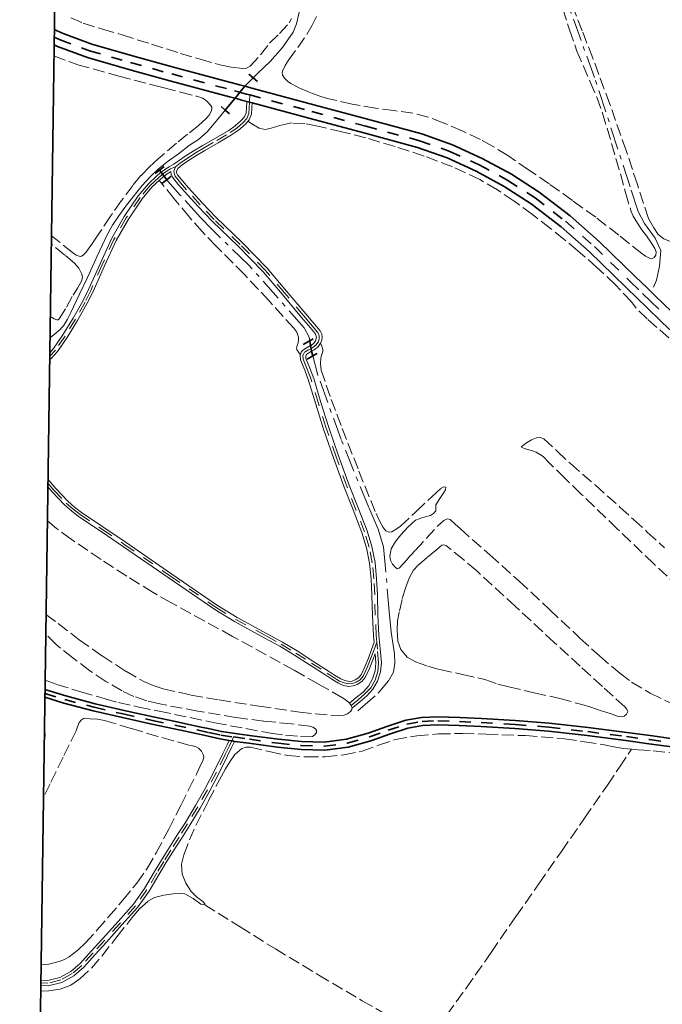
# Model space of a CAD drawing. Header units: metres. Extents: x 397317 to 400830, y 4588008 to 4590370.
# Tile 5 of 89: x 397317 to 397601, y 4588702 to 4589137. Entities that reach past the tile are written whole.
import ezdxf

# ---------------------------------------------------------------- set-up
doc = ezdxf.new("R2010")
doc.units = ezdxf.units.M
doc.header["$MEASUREMENT"] = 0
for name, pattern in [('bt5mv20_canale', [17.375, 10, -2.75, 1.875, -2.75]), ('bt5mv20_nopinta', [10, 5, -5]), ('bt5mv20_tlin1', [7, 5.25, -1.75])]:
    doc.linetypes.add(name, pattern=pattern)
for name, color, linetype, lineweight in [('CAN01_LN', 7, 'Continuous', 15), ('CAN02_LN', 7, 'Continuous', 15), ('FLU01_LN', 7, 'Continuous', 15), ('FLU03_LN', 7, 'Continuous', 15), ('PAR01_LN', 7, 'Continuous', 15), ('PON02_LN', 7, 'Continuous', 15), ('VIA01_LN', 7, 'Continuous', 15), ('VIA04_LN', 7, 'Continuous', 15), ('VIA16_LN', 7, 'Continuous', 15), ('VIA19_LN', 7, 'Continuous', 15), ('VIR01_LN', 7, 'Continuous', 15)]:
    doc.layers.add(name, color=color, linetype=linetype, lineweight=lineweight)

msp = doc.modelspace()

# ---------------------------------------------------------------- linework, layer by layer
at = {"layer": 'CAN01_LN', "color": 202, "linetype": 'bt5mv20_canale', "lineweight": 15}
for points in [[(397597.41, 4589019.13, 157), (397598.82, 4589022.31, 155.7), (397600.14, 4589028.47, 154.82), (397600.74, 4589035.33, 153.93), (397598.17, 4589040.8, 153.48), (397593.41, 4589047.3, 153.11), (397590.73, 4589052.56, 153.07), (397587.17, 4589063.56, 152.76), (397571.38, 4589111.79, 151.7), (397559.66, 4589144.1, 150.5), (397554.19, 4589160.57, 148.76), (397550.65, 4589173.67, 147.71), (397548.05, 4589184.03, 146.19), (397545.13, 4589192.49, 145.23), (397537.29, 4589207.08, 143.97)], [(397379.24, 4589070.91, 160.81), (397378.81, 4589071.5, 160.79)], [(397445.57, 4588995.49, 163.02), (397445.27, 4588997.09, 162.97), (397443.09, 4589001.25, 162.97), (397418.66, 4589028.94, 161.78), (397402.29, 4589044.74, 161.41), (397397.24, 4589050.03, 161.28), (397388.23, 4589059.99, 161.1), (397382.82, 4589066, 160.98), (397382.36, 4589066.63, 160.96)], [(397466.84, 4588832.13, 176.25), (397475.83, 4588839.87, 174.65), (397480.39, 4588845.27, 173.67), (397482.51, 4588849.2, 173.29), (397483.16, 4588853.12, 172.26), (397482.99, 4588857.23, 171.76), (397481.49, 4588866.86, 171.28), (397480.73, 4588876, 170.67), (397479.02, 4588894.95, 168.47), (397478.13, 4588904.56, 167.35), (397475.77, 4588912.36, 166.28), (397471.65, 4588921.89, 165.8), (397459.44, 4588951.89, 164.84), (397449.1, 4588980.38, 163.91), (397446.93, 4588988.87, 163.3)]]:
    msp.add_polyline3d(points, dxfattribs=at)
at = {"layer": 'CAN02_LN', "color": 202, "linetype": 'bt5mv20_nopinta', "lineweight": 35}
for points in [[(397382.36, 4589066.63, 160.96), (397381.22, 4589068.2, 160.9), (397380.57, 4589069.08, 160.87), (397379.93, 4589069.96, 160.84), (397379.24, 4589070.91, 160.81)], [(397446.93, 4588988.87, 163.3), (397446.41, 4588990.89, 163.15), (397446.41, 4588990.91, 163.15), (397446.19, 4588992.13, 163.11), (397445.96, 4588993.37, 163.08), (397445.57, 4588995.49, 163.02)]]:
    msp.add_polyline3d(points, dxfattribs=at)
at = {"layer": 'FLU01_LN', "color": 150, "linetype": 'Continuous', "lineweight": 15}
for points in [[(397420.58, 4589111.67, 157.13), (397422.66, 4589113.74, 156.84), (397428.15, 4589118.85, 156.09), (397433.53, 4589125.04, 155.26), (397438.18, 4589131.8, 154.44), (397439.73, 4589135.42, 154.09), (397441.03, 4589141.26, 153.65)], [(397330.77, 4588996.8, 167.1), (397331.73, 4588997.55, 166.99), (397335.32, 4589000.54, 166.58), (397335.91, 4589001.19, 166.52), (397336.82, 4589002.17, 166.44), (397338.57, 4589005.02, 166.23), (397340.04, 4589008.05, 166.04), (397343.7, 4589015.74, 165.57), (397347.33, 4589023.45, 165.06), (397351.06, 4589031.59, 164.44), (397351.65, 4589032.88, 164.34), (397356.02, 4589042.29, 163.59), (397358.41, 4589046.6, 163.23), (397361.2, 4589050.67, 162.91), (397363.13, 4589053.3, 162.74), (397365.06, 4589055.93, 162.57), (397365.18, 4589056.09, 162.56), (397371.55, 4589064.09, 162), (397375.01, 4589067.98, 161.19), (397378.81, 4589071.5, 160.79), (397383.05, 4589074.88, 160.35), (397387.58, 4589078.12, 159.91), (397392.45, 4589081.91, 159.48), (397396.44, 4589084.4, 158.9), (397400.26, 4589087.84, 158.37), (397404.94, 4589093.38, 158.27), (397408.27, 4589097.37, 158.26)]]:
    msp.add_polyline3d(points, dxfattribs=at)
at = {"layer": 'FLU03_LN', "color": 150, "linetype": 'bt5mv20_nopinta', "lineweight": 35}
msp.add_polyline3d([(397408.27, 4589097.37, 158.26), (397409.59, 4589098.94, 158.25), (397412.58, 4589102.6, 158.06), (397413.48, 4589103.7, 158), (397414.74, 4589105.24, 157.86), (397416.91, 4589107.89, 157.62), (397417.37, 4589108.46, 157.57), (397420.58, 4589111.67, 157.13)], dxfattribs=at)
at = {"layer": 'PAR01_LN', "color": 3, "linetype": 'bt5mv20_tlin1', "lineweight": 15}
for points in [[(397605.56, 4589039.2, 153.83), (397603.8, 4589039.84, 153.66), (397602.03, 4589040.48, 153.49), (397599.48, 4589042.52, 153.44), (397597.62, 4589045.45, 153.49), (397595.25, 4589049.55, 153.34), (397590.32, 4589064.54, 153.16), (397585.39, 4589079.53, 152.99), (397578.16, 4589100.02, 152.62), (397570.6, 4589120.39, 152.02), (397565.95, 4589132.35, 151.51), (397561.24, 4589144.39, 150.97)], [(397557.32, 4589142.13, 152.76), (397560.39, 4589132.8, 153.05), (397563.52, 4589123.49, 153.34), (397569.47, 4589109.88, 153.88), (397572.42, 4589103.06, 154.16), (397574.93, 4589096.09, 154.43), (397578.93, 4589082.71, 154.85), (397582.81, 4589069.29, 155.14), (397585.15, 4589060.96, 155.23), (397587.56, 4589052.65, 155.32), (397588.46, 4589050.49, 155.35), (397590.33, 4589047.48, 155.41), (397592.36, 4589044.56, 155.47), (397594.3, 4589041.84, 155.47), (397596.27, 4589039.14, 155.47), (397598.06, 4589036.26, 155.56), (397598.56, 4589034.74, 155.61), (397598.43, 4589033.26, 155.65), (397597.74, 4589032.26, 155.67), (397596.75, 4589031.78, 155.68), (397595.61, 4589031.99, 155.68), (397593.87, 4589032.85, 155.67), (397592.24, 4589034, 155.66), (397582.11, 4589042.13, 155.61), (397571.91, 4589050.06, 155.64), (397561.63, 4589057.45, 155.76), (397551.35, 4589064.84, 155.89), (397542.25, 4589071.07, 155.86), (397533.14, 4589077.29, 155.83), (397526.34, 4589081.52, 155.86), (397521.05, 4589084.35, 155.93), (397512.88, 4589088.23, 156.09), (397504.53, 4589091.83, 156.28), (397497.94, 4589094.31, 156.43), (397491.15, 4589096.04, 156.62), (397482.92, 4589097.15, 156.88), (397474.68, 4589098.19, 157.14), (397464.31, 4589100.08, 157.47), (397454, 4589102.33, 157.8), (397450.48, 4589103.33, 157.87), (397445.34, 4589105.25, 157.86), (397440.26, 4589107.45, 157.82), (397437.16, 4589109.08, 157.79), (397435.74, 4589110.14, 157.77), (397434.38, 4589111.49, 157.73), (397433.52, 4589113.02, 157.64), (397433.41, 4589113.83, 157.57), (397433.56, 4589114.59, 157.53), (397434.73, 4589117.03, 157.51), (397436.18, 4589119.4, 157.47), (397440.29, 4589125.08, 157), (397444.29, 4589130.78, 156.54), (397446.54, 4589134.68, 156.33), (397448.5, 4589138.73, 156.15)], [(397340.06, 4589138.18, 160.44), (397345.45, 4589135.79, 159.77), (397354.03, 4589133.09, 159.7), (397362.71, 4589130.6, 159.85), (397375.58, 4589126.52, 159.76), (397388.46, 4589122.46, 159.63), (397397.09, 4589119.86, 159.43), (397405.77, 4589117.36, 159.14), (397410.83, 4589116.31, 158.87), (397415.94, 4589115.82, 158.57), (397417.65, 4589115.97, 158.57), (397419.24, 4589116.78, 158.57), (397423.84, 4589121.82, 157.99), (397427.83, 4589126.9, 157.36), (397432.21, 4589131.2, 157.06), (397436.43, 4589135.86, 156.72), (397437.47, 4589137.86, 156.48)], [(397332.54, 4589121.29, 164.2), (397343.12, 4589117.44, 163.81), (397361.27, 4589112.45, 162.77), (397379.47, 4589107.63, 161.66), (397381.2, 4589107.19, 161.56), (397388.47, 4589105.33, 161.24), (397395.75, 4589103.48, 160.93), (397398.16, 4589102.66, 160.86), (397399.3, 4589102, 160.84), (397400.43, 4589101.07, 160.82), (397401.87, 4589099.46, 160.8), (397402.3, 4589098.65, 160.79), (397402.38, 4589097.84, 160.78), (397402.05, 4589096.79, 160.77), (397401.07, 4589095.21, 160.76), (397399.75, 4589093.7, 160.78), (397396.49, 4589090.63, 160.9), (397391.55, 4589086.73, 161.16), (397386.69, 4589082.82, 161.48), (397378.65, 4589075.86, 162.03), (397374.72, 4589072.27, 162.32), (397370.99, 4589068.45, 162.61), (397367.37, 4589064.16, 162.93), (397362.39, 4589057.41, 163.44), (397357.55, 4589050.57, 164.02), (397352.28, 4589042.6, 164.87), (397349.63, 4589038.57, 165.34), (397346.68, 4589034.57, 165.78), (397345.46, 4589033.31, 165.91), (397344.76, 4589032.88, 165.97), (397344.06, 4589032.74, 166.02), (397342.34, 4589033.34, 166.09), (397340.69, 4589034.48, 166.16), (397331.41, 4589041.93, 166.72)], [(397430.46, 4589089.96, 159.37), (397428.55, 4589089.39, 159.42), (397425.84, 4589088.89, 159.42), (397423.28, 4589089.41, 159.48), (397420.78, 4589090.94, 159.67), (397418.28, 4589092.47, 159.86)], [(397604.22, 4588996.83, 157.74), (397594.72, 4589005.18, 157.94), (397589.82, 4589009.86, 158), (397587.7, 4589012.73, 158.04), (397580.65, 4589020.26, 158.02), (397572.48, 4589027.89, 157.73), (397564.06, 4589035.25, 157.38), (397558.03, 4589040.23, 157.22), (397551.93, 4589045.12, 157.17), (397543.96, 4589051.25, 157.3), (397535.87, 4589057.22, 157.45), (397528.47, 4589062.22, 157.51), (397520.7, 4589066.68, 157.59), (397508.58, 4589072.37, 157.87), (397496.08, 4589077.11, 158.17), (397483.26, 4589081.32, 158.33), (397470.32, 4589085.14, 158.51), (397459.79, 4589087.82, 158.79), (397449.17, 4589090.23, 159.08), (397443.35, 4589091.42, 159.2), (397437.52, 4589091.7, 159.3), (397434.94, 4589091.22, 159.31), (397432.37, 4589090.53, 159.33), (397430.46, 4589089.96, 159.37)], [(397441.43, 4588989.32, 164.35), (397440.63, 4588990.47, 164.38), (397439.83, 4588991.63, 164.41), (397439.66, 4588992.3, 164.45), (397440.01, 4588993.42, 164.56), (397440.39, 4588994.57, 164.63), (397440.56, 4588995.87, 164.63), (397440.59, 4588997.17, 164.63), (397439.89, 4588999.27, 164.62), (397438.56, 4589001.1, 164.61), (397427.64, 4589013.09, 164.55), (397416.59, 4589024.88, 164.49), (397404.26, 4589037.32, 164.03), (397398.18, 4589043.61, 163.62), (397392.39, 4589050.16, 163.16), (397385.73, 4589058.22, 162.61), (397379.06, 4589066.28, 162.06)], [(397330.9, 4589006.21, 169.06), (397332.7, 4589005.15, 168.97), (397333.89, 4589004.78, 168.93), (397334.48, 4589004.84, 168.9), (397334.92, 4589005.16, 168.88), (397338.06, 4589010.43, 168.38), (397340.97, 4589015.73, 167.82), (397342.89, 4589018.81, 167.63), (397344.79, 4589021.9, 167.54), (397345.19, 4589023.41, 167.54), (397344.93, 4589024.98, 167.54), (397343.59, 4589027.62, 167.54), (397341.64, 4589029.86, 167.54), (397337.37, 4589033.4, 167.71), (397331.36, 4589038.12, 168.35)], [(397450.39, 4588994.58, 164.02), (397450.89, 4588993.13, 164.02), (397451.38, 4588991.68, 164.02), (397451.41, 4588990.79, 164.02), (397450.87, 4588989.43, 164.02), (397450.43, 4588988.06, 164.02), (397450.26, 4588985.3, 164.11), (397450.61, 4588982.56, 164.24), (397455.06, 4588969.62, 164.61), (397459.88, 4588956.85, 165), (397467.28, 4588937.99, 165.93), (397474.85, 4588919.21, 166.88), (397475.91, 4588916.91, 166.96), (397477.06, 4588914.65, 167), (397478, 4588913.02, 167.01), (397479.25, 4588911.53, 167.01), (397480.48, 4588911, 167.01), (397481.77, 4588911.21, 167.01), (397483.77, 4588912.27, 167.01), (397485.61, 4588913.63, 166.95), (397492.65, 4588920.19, 166.36), (397499.69, 4588926.75, 165.78), (397503.67, 4588930.44, 165.43), (397504.83, 4588930.97, 165.39), (397505.72, 4588930.9, 165.31), (397505.56, 4588929.74, 165.27), (397504.77, 4588928.54, 165.31), (397503.01, 4588925.8, 165.67), (397501.33, 4588923.04, 166.17), (397501.34, 4588921.71, 166.48), (397501.27, 4588920.38, 166.71), (397500.21, 4588919.23, 166.76), (397498.89, 4588918.39, 166.78), (397495.48, 4588917.43, 166.8), (397492.24, 4588916.26, 166.83), (397488.87, 4588913.27, 167.08), (397485.83, 4588909.87, 167.48), (397483.5, 4588906.84, 167.98), (397481.56, 4588903.67, 168.43), (397480.9, 4588900.35, 168.51), (397481.29, 4588898.58, 168.52), (397482.2, 4588896.89, 168.55), (397483.61, 4588895.29, 168.67), (397484.36, 4588894.87, 168.72), (397485.01, 4588895.08, 168.74), (397488.65, 4588899.02, 168.52), (397492.28, 4588902.98, 168.19), (397497.12, 4588908.28, 167.73), (397501.97, 4588913.58, 167.19), (397504.75, 4588916.18, 166.62), (397506.28, 4588916.9, 166.27), (397507.64, 4588916.57, 166.01), (397509.87, 4588914.53, 165.72), (397512.11, 4588912.43, 165.6), (397525.15, 4588900.94, 165.6), (397538.13, 4588889.38, 165.77), (397551.57, 4588876.83, 166.21), (397564.94, 4588864.19, 166.51), (397573.64, 4588856.31, 166.49), (397582.59, 4588848.67, 166.45), (397587.75, 4588844.8, 166.44), (397596.04, 4588839.84, 166.44), (397604.78, 4588835.66, 166.46)], [(397548.63, 4588944.35, 162.44), (397545.63, 4588946.37, 162.19), (397544.01, 4588946.89, 162.18), (397542.38, 4588947.36, 162.18), (397540.83, 4588947.84, 162.18), (397539.32, 4588948.35, 162.17), (397539.14, 4588948.74, 162.14), (397540.11, 4588949.63, 162.03), (397541.39, 4588950.48, 161.89), (397543.56, 4588951.78, 161.56), (397545.8, 4588952.63, 161.23), (397547.44, 4588952.76, 161.04), (397548.95, 4588952.17, 160.93), (397554.92, 4588946.71, 160.82), (397560.81, 4588941.26, 160.72), (397571.77, 4588931.72, 160.5), (397582.63, 4588922.08, 160.28), (397588.68, 4588916.55, 160.03), (397594.72, 4588911.02, 159.78), (397602.29, 4588904.09, 159.72)], [(397613.68, 4588882.03, 165.28), (397597.54, 4588897.06, 164.52), (397581.44, 4588912.48, 164.12), (397565.38, 4588927.93, 163.71), (397558.3, 4588934.82, 163.32), (397551.23, 4588941.72, 162.79), (397548.63, 4588944.35, 162.44)], [(397329.03, 4588874.66, 183.78), (397334.39, 4588870.6, 183.6), (397343.71, 4588863.44, 183.28), (397353.87, 4588856.36, 182.91), (397364.28, 4588849.58, 182.53), (397372.27, 4588845.08, 182.28), (397376.45, 4588843.26, 182.15), (397380.8, 4588841.85, 182), (397393.09, 4588839.06, 181.47), (397405.48, 4588836.9, 180.88), (397423.28, 4588834.14, 180.12), (397441.12, 4588831.54, 179.35), (397448.03, 4588830.76, 178.96), (397454.95, 4588830.15, 178.5), (397458.56, 4588829.88, 178.25), (397460.37, 4588830.08, 178.12), (397462.18, 4588830.74, 177.98), (397463.68, 4588831.91, 177.77), (397464.15, 4588832.63, 177.65), (397464.32, 4588833.35, 177.56), (397463.93, 4588834.43, 177.51), (397463.09, 4588835.45, 177.56), (397461.61, 4588836.76, 177.77), (397460.03, 4588837.83, 177.96), (397449.33, 4588843.95, 178.64), (397438.62, 4588850.08, 179.31), (397411.43, 4588864.98, 179.82), (397384.23, 4588879.88, 180.32), (397376.37, 4588884.39, 180.46), (397364.81, 4588891.56, 180.66), (397353.36, 4588898.94, 180.88), (397340.11, 4588907.84, 181.2), (397333.74, 4588912.64, 181.37), (397329.62, 4588916.13, 181.48)], [(397484.46, 4588862.81, 171.38), (397485.81, 4588859.17, 171.44), (397488.62, 4588855.81, 171.63), (397492.33, 4588853.7, 171.81), (397497.67, 4588851.77, 171.84), (397503.1, 4588850.29, 171.88), (397513.04, 4588848.14, 172.04), (397522.97, 4588845.98, 172.19), (397528.73, 4588843.88, 172.68), (397533.55, 4588842.65, 172.68), (397544.79, 4588840.06, 172.78), (397556.04, 4588837.55, 173.01), (397565.73, 4588834.87, 173.31), (397569.78, 4588833.66, 173.45), (397575.03, 4588831.93, 173.45), (397580.28, 4588830.2, 173.45), (397581.97, 4588829.64, 173.45), (397583.69, 4588829.49, 173.45), (397584.51, 4588829.79, 173.45), (397585.59, 4588830.68, 173.45), (397586.09, 4588831.74, 173.45), (397585.66, 4588832.85, 173.45), (397584.74, 4588833.88, 173.45), (397574.89, 4588842.82, 173.45), (397565.07, 4588851.75, 173.45), (397553.63, 4588862.3, 173.19), (397536.49, 4588878.13, 172.3), (397519.33, 4588893.96, 171.77), (397513.48, 4588898.97, 171.77), (397507.39, 4588903.78, 171.77), (397505.68, 4588905.09, 171.77), (397504.78, 4588905.46, 171.77), (397503.99, 4588905.29, 171.77), (397502.85, 4588904.31, 171.77), (397501.72, 4588903.28, 171.77), (397497.49, 4588899.83, 171.77), (397493.29, 4588896.26, 171.77), (397491.48, 4588894.2, 171.7), (397489.47, 4588890.61, 171.45), (397487.99, 4588886.71, 171.29), (397486.34, 4588881.26, 171.28), (397485.11, 4588875.71, 171.29), (397484.38, 4588871.78, 171.3), (397484.14, 4588867.84, 171.33), (397484.3, 4588865.33, 171.36), (397484.46, 4588862.81, 171.38)], [(397328.62, 4588845.7, 189.73), (397333.77, 4588843.73, 189.39), (397344.47, 4588840.53, 188.57), (397355.17, 4588837.34, 187.75), (397361.07, 4588835.75, 187.35), (397370.03, 4588833.77, 186.89), (397379.03, 4588831.91, 186.47), (397403.6, 4588826.84, 185.26), (397428.3, 4588822.17, 184.22), (397434.9, 4588821.32, 184.07), (397441.53, 4588820.75, 183.93), (397444.15, 4588820.57, 183.85), (397446.77, 4588820.82, 183.76), (397447.85, 4588821.51, 183.72), (397448.56, 4588822.59, 183.69), (397448.61, 4588823.41, 183.69), (397448.13, 4588824.18, 183.69), (397446.94, 4588824.93, 183.69), (397445.67, 4588825.3, 183.69), (397437.48, 4588826.32, 183.84), (397425.18, 4588827.55, 184.43), (397412.94, 4588829.11, 185.08), (397396.12, 4588831.95, 185.83), (397379.34, 4588835.12, 186.58), (397373.53, 4588836.51, 186.75), (397367.85, 4588838.47, 186.92), (397362.72, 4588840.87, 187.17), (397355.45, 4588845.09, 187.63), (397348.46, 4588849.82, 188.15), (397340.89, 4588855.45, 188.85), (397333.56, 4588861.33, 189.53), (397328.91, 4588865.95, 189.87)], [(397326.84, 4588720.11, 192.25), (397330.24, 4588720.28, 192.15), (397334.91, 4588721.36, 192.03), (397337.16, 4588722.26, 191.97), (397339.33, 4588723.48, 191.92), (397343.16, 4588726.36, 191.89), (397346.51, 4588729.61, 191.85), (397351.66, 4588735.33, 191.68), (397356.72, 4588741.11, 191.5), (397363.04, 4588748.5, 191.29), (397369.19, 4588756.04, 191.1), (397373.74, 4588762.52, 191.08), (397377.72, 4588769.37, 191.08), (397383.24, 4588779.8, 190.95), (397388.62, 4588790.3, 190.83), (397392.07, 4588797.21, 190.77), (397395.51, 4588804.13, 190.71), (397397.05, 4588807.29, 190.65), (397398.51, 4588810.47, 190.59), (397398.74, 4588811.78, 190.58), (397398.53, 4588812.79, 190.58), (397397.71, 4588814.28, 190.58), (397396.43, 4588815.58, 190.56), (397395.39, 4588816.22, 190.54), (397393.81, 4588816.67, 190.5), (397392.21, 4588817, 190.46), (397385.35, 4588818.88, 190.34), (397378.5, 4588820.76, 190.22), (397366.69, 4588824.29, 190.22), (397354.88, 4588827.81, 190.22), (397351.75, 4588828.36, 190.22), (397348.57, 4588828.58, 190.22), (397346.6, 4588828.8, 190.24), (397345.62, 4588828.66, 190.27), (397344.66, 4588828.08, 190.33), (397343.7, 4588826.9, 190.44), (397343.02, 4588825.09, 190.61), (397342.41, 4588823.29, 190.78), (397336.6, 4588811.59, 191.98), (397330.81, 4588799.87, 192.83), (397327.89, 4588793.91, 193.01)], [(397328.24, 4588818.57, 198.74), (397328.46, 4588819.61, 198.75), (397328.67, 4588821.69, 198.75), (397328.32, 4588823.77, 198.75), (397328.31, 4588823.79, 198.75)], [(397399.15, 4588746.4, 186.88), (397399.27, 4588746.84, 186.87), (397398.34, 4588747.88, 186.84), (397395.55, 4588749.92, 186.83), (397393.15, 4588752.27, 186.87), (397390.82, 4588756.04, 187.01), (397389.17, 4588760.02, 187.15), (397388.95, 4588764.31, 187.3), (397389.91, 4588768.55, 187.42), (397392.41, 4588775.08, 187.34), (397395.26, 4588781.46, 187.1), (397400.83, 4588792.43, 186.79), (397406.57, 4588803.3, 186.48), (397408.4, 4588806.49, 186.44), (397410.33, 4588809.63, 186.35), (397412.5, 4588812.76, 186.1), (397415.51, 4588815.4, 185.83), (397417.43, 4588816.04, 185.69), (397419.35, 4588815.98, 185.56), (397427.62, 4588814.09, 185.23), (397435.93, 4588812.35, 184.92), (397444.16, 4588811.74, 184.41), (397452.43, 4588811.77, 183.89), (397460.58, 4588812.65, 183.38), (397468.67, 4588814.27, 182.87), (397475.94, 4588816.87, 182.54), (397483.24, 4588819.38, 182.33), (397492.84, 4588821.11, 182.08), (397502.5, 4588821.92, 181.8), (397513, 4588822.06, 181.04), (397523.51, 4588821.85, 180.19), (397540.85, 4588821.13, 179.48), (397558.18, 4588819.71, 178.67), (397566.93, 4588818.47, 178.08), (397575.62, 4588817.03, 177.48), (397579.93, 4588816.21, 177.19), (397584.25, 4588815.41, 176.91), (397587.72, 4588815.11, 176.8)], [(397497.7, 4588686.05, 176.54), (397506.21, 4588697.86, 176.49), (397514.71, 4588709.66, 176.43), (397525.76, 4588725.42, 176.56), (397536.69, 4588741.27, 176.8), (397546.74, 4588755.64, 176.93), (397556.79, 4588770.02, 177.05), (397566.99, 4588784.63, 177.12), (397577.07, 4588799.32, 177.03), (397582.4, 4588807.22, 176.92), (397587.72, 4588815.11, 176.8)], [(397587.72, 4588815.11, 176.8), (397590.73, 4588814.85, 176.71), (397597.23, 4588814.46, 176.52), (397605.48, 4588813.52, 175.91), (397613.57, 4588811.77, 175.19), (397622.39, 4588808.42, 174.19), (397641.74, 4588800.07, 173.15), (397644.45, 4588798.58, 172.84), (397645.54, 4588797.6, 172.75), (397646.3, 4588795.66, 172.36), (397646.69, 4588794, 172.07), (397647.93, 4588793.22, 171.91), (397648.86, 4588793.19, 171.91), (397649.96, 4588793.8, 171.91), (397651.95, 4588797.39, 171.69)], [(397326.67, 4588708.29, 187.41), (397330.33, 4588708.39, 187.39), (397335.24, 4588709.17, 187.49), (397339.97, 4588710.92, 187.58), (397343.99, 4588713.69, 187.58), (397349.14, 4588718.49, 187.47), (397353.78, 4588723.81, 187.45), (397360.37, 4588732.22, 187.86), (397366.94, 4588740.63, 188.27), (397370.32, 4588744.62, 188.32), (397374.36, 4588748.21, 188.36), (397376.95, 4588749.6, 188.37), (397381.06, 4588750.66, 188.38), (397385.26, 4588751.24, 188.36), (397387.84, 4588751.48, 188.25), (397390.39, 4588751.22, 188.04), (397394.08, 4588749.17, 187.48), (397397.52, 4588746.76, 186.95), (397399.15, 4588746.4, 186.88)], [(397399.15, 4588746.4, 186.88), (397414.78, 4588736.66, 185.21), (397430.41, 4588726.92, 183.54), (397449.53, 4588715.41, 181.35), (397468.75, 4588704.09, 179.11), (397481, 4588697.03, 177.77), (397492.94, 4588689.46, 176.8), (397497.7, 4588686.05, 176.54)]]:
    msp.add_polyline3d(points, dxfattribs=at)
at = {"layer": 'PON02_LN', "color": 1, "linetype": 'Continuous', "lineweight": 35}
for points in [[(397418.68, 4589113.3, 157.13), (397420.58, 4589111.67, 157.13), (397422.48, 4589110.04, 157.13)], [(397410.17, 4589095.74, 158.26), (397408.27, 4589097.37, 158.26), (397406.37, 4589099, 158.26)], [(397377.25, 4589069.39, 160.81), (397379.24, 4589070.91, 160.81), (397381.23, 4589072.43, 160.81)], [(397384.33, 4589068.17, 160.96), (397382.36, 4589066.63, 160.96), (397380.39, 4589065.09, 160.96)], [(397442.71, 4588993.92, 164.21), (397444.98, 4588995.17, 164.21), (397445.57, 4588995.49, 164.21), (397447.09, 4588996.32, 164.21)], [(397448.8, 4588989.94, 164.21), (397446.93, 4588988.87, 164.21), (397445.48, 4588988.04, 164.21), (397444.46, 4588987.46, 164.21)]]:
    msp.add_polyline3d(points, dxfattribs=at)
at = {"layer": 'VIA01_LN', "color": 6, "linetype": 'bt5mv20_nopinta', "lineweight": 35}
for points in [[(397332.66, 4589129.64, 162.13), (397335.37, 4589128.37, 162.07), (397348.32, 4589123.59, 161.79), (397366.42, 4589118.36, 161.34), (397384.58, 4589113.34, 160.85), (397412.3, 4589105.9, 160.17), (397412.31, 4589105.9, 160.17), (397414.74, 4589105.24, 160.11), (397415.54, 4589105.03, 160.09), (397417.67, 4589104.46, 160.04), (397419.04, 4589104.09, 160.01), (397446.51, 4589096.73, 159.36), (397470.33, 4589090.32, 158.87), (397494.13, 4589083.86, 158.47), (397507.48, 4589079.16, 158.45), (397520.42, 4589073.22, 158.46), (397533.08, 4589066.37, 158.17), (397545.2, 4589058.58, 157.87), (397558.63, 4589048.27, 157.79), (397571.32, 4589037.11, 157.82), (397587.31, 4589021.54, 157.82), (397592.58, 4589016.44, 157.82), (397596.17, 4589012.97, 157.82), (397603.35, 4589006.02, 157.82)], [(397328.54, 4588839.76, 191.03), (397337.31, 4588837.11, 190.13), (397350.3, 4588833.65, 188.81), (397363.17, 4588830.7, 187.43), (397376.11, 4588827.85, 186.1), (397385.96, 4588825.75, 185.85), (397395.8, 4588823.63, 185.89), (397401.01, 4588822.49, 185.78), (397406.22, 4588821.35, 185.71), (397411.93, 4588820.54, 185.35), (397418.91, 4588819.56, 184.92), (397431.6, 4588817.77, 184.12), (397441.83, 4588816.74, 183.52), (397452.1, 4588816.44, 183.09), (397462.15, 4588817.77, 182.99), (397471.98, 4588820.58, 182.75), (397480.18, 4588823.49, 182.14), (397488.41, 4588826.25, 181.51), (397495.25, 4588827.42, 181.08), (397502.13, 4588827.72, 180.64), (397511.73, 4588827.39, 179.98), (397521.33, 4588826.93, 179.32), (397536.27, 4588826.06, 178.31), (397551.2, 4588824.89, 177.48), (397568.37, 4588822.9, 176.77), (397585.5, 4588820.71, 176.04), (397595.68, 4588819.37, 175.35), (397605.85, 4588817.96, 174.75)]]:
    msp.add_polyline3d(points, dxfattribs=at)
at = {"layer": 'VIA04_LN', "color": 1, "linetype": 'Continuous', "lineweight": 35}
for points in [[(397332.7, 4589133.06, 162.16), (397336.58, 4589131.25, 162.07), (397349.29, 4589126.55, 161.79), (397367.27, 4589121.36, 161.34), (397385.4, 4589116.35, 160.85), (397414.56, 4589108.52, 160.13), (397416.35, 4589108.04, 160.09), (397416.91, 4589107.89, 160.08), (397419.93, 4589107.08, 160.01), (397447.32, 4589099.74, 159.36), (397471.14, 4589093.33, 158.87), (397495.06, 4589086.84, 158.47), (397508.65, 4589082.05, 158.45), (397521.81, 4589076.01, 158.46), (397534.67, 4589069.06, 158.17), (397547, 4589061.13, 157.87), (397560.61, 4589050.68, 157.79), (397573.44, 4589039.4, 157.82), (397589.48, 4589023.78, 157.82), (397594.59, 4589018.84, 157.82), (397598.18, 4589015.36, 157.82), (397605.5, 4589008.28, 157.82)], [(397469.51, 4589087.31, 158.87), (397445.7, 4589093.72, 159.36), (397420.11, 4589100.58, 159.96), (397418.93, 4589100.89, 159.99), (397417.75, 4589101.21, 160.02), (397415.42, 4589101.84, 160.07), (397414.74, 4589102.02, 160.09), (397412.58, 4589102.6, 160.15), (397410.05, 4589103.28, 160.21), (397383.76, 4589110.33, 160.85), (397365.57, 4589115.36, 161.34), (397347.35, 4589120.63, 161.79), (397334.17, 4589125.49, 162.07), (397332.61, 4589126.22, 162.1)], [(397621.44, 4588984.73, 157.66), (397601.2, 4589003.76, 157.82), (397594.15, 4589010.58, 157.82), (397590.57, 4589014.04, 157.82), (397585.14, 4589019.3, 157.82), (397569.2, 4589034.82, 157.82), (397556.65, 4589045.86, 157.79), (397543.4, 4589056.03, 157.87), (397531.5, 4589063.69, 158.17), (397519.03, 4589070.43, 158.46), (397506.31, 4589076.27, 158.45), (397493.2, 4589080.88, 158.47), (397469.51, 4589087.31, 158.87)], [(397328.56, 4588841.47, 191.07), (397337.76, 4588838.69, 190.13), (397350.69, 4588835.24, 188.81), (397363.53, 4588832.3, 187.43), (397376.46, 4588829.45, 186.1), (397386.3, 4588827.35, 185.85), (397396.15, 4588825.23, 185.89), (397401.36, 4588824.09, 185.78), (397406.57, 4588822.95, 185.71), (397412.64, 4588822.02, 185.36), (397419.92, 4588821.01, 184.92), (397431.81, 4588819.55, 184.12), (397441.95, 4588818.53, 183.52), (397452.01, 4588818.23, 183.09), (397461.79, 4588819.53, 182.99), (397471.43, 4588822.29, 182.75), (397479.6, 4588825.18, 182.14), (397487.97, 4588827.99, 181.51), (397495.06, 4588829.2, 181.08), (397502.12, 4588829.51, 180.64), (397511.81, 4588829.18, 179.98), (397521.42, 4588828.72, 179.32), (397536.39, 4588827.84, 178.31), (397551.37, 4588826.67, 177.48), (397568.59, 4588824.68, 176.77), (397585.73, 4588822.49, 176.04), (397595.92, 4588821.14, 175.35), (397606.14, 4588819.73, 174.75)], [(397328.51, 4588838.06, 190.98), (397336.86, 4588835.53, 190.13), (397349.91, 4588832.06, 188.81), (397362.81, 4588829.1, 187.43), (397375.76, 4588826.25, 186.1), (397385.61, 4588824.15, 185.85), (397395.45, 4588822.03, 185.89), (397400.66, 4588820.89, 185.78), (397405.87, 4588819.75, 185.71), (397409.93, 4588819.02, 185.42), (397411.1, 4588818.81, 185.34), (397411.91, 4588818.67, 185.28), (397412.28, 4588818.62, 185.26), (397418.66, 4588817.79, 184.92), (397431.39, 4588815.99, 184.12), (397441.72, 4588814.96, 183.52), (397452.19, 4588814.65, 183.09), (397462.52, 4588816.01, 182.99), (397472.53, 4588818.87, 182.75), (397480.77, 4588821.79, 182.14), (397488.85, 4588824.51, 181.51), (397495.44, 4588825.64, 181.08), (397502.14, 4588825.93, 180.64), (397511.66, 4588825.6, 179.98), (397521.24, 4588825.14, 179.32), (397536.15, 4588824.27, 178.31), (397551.03, 4588823.11, 177.48), (397568.16, 4588821.13, 176.77), (397585.27, 4588818.93, 176.04), (397595.44, 4588817.59, 175.35), (397605.56, 4588816.19, 174.75)]]:
    msp.add_polyline3d(points, dxfattribs=at)
at = {"layer": 'VIA16_LN', "color": 42, "linetype": 'bt5mv20_nopinta', "lineweight": 15}
for points in [[(397386.3, 4589072.36, 161.44), (397388.52, 4589074.17, 161.09), (397390.91, 4589075.73, 160.73), (397394.67, 4589078.28, 160.7), (397398.61, 4589080.58, 160.62), (397404.5, 4589084.01, 160.2), (397410.38, 4589087.44, 159.85), (397413.37, 4589089.48, 159.85), (397416.17, 4589091.9, 159.86), (397417.83, 4589093.75, 159.86), (397418.72, 4589095.92, 159.86), (397418.84, 4589098.23, 159.86), (397418.93, 4589100.89, 159.92), (397418.94, 4589101.16, 159.93), (397419.04, 4589104.09, 160.01)], [(397386.3, 4589072.36, 161.44), (397384.09, 4589071.48, 161.18), (397382.61, 4589070.53, 161.4), (397381.99, 4589070.14, 161.49), (397380.57, 4589069.08, 161.78), (397380, 4589068.65, 161.9), (397378.69, 4589067.42, 162.02), (397375.07, 4589064.04, 162.36), (397370.68, 4589058.84, 162.79), (397364.5, 4589049.78, 163.85), (397359.08, 4589040.3, 165.02), (397353.9, 4589029.06, 166.34), (397348.83, 4589017.77, 167.65), (397346.28, 4589012.57, 168.26), (397342, 4589005.01, 169.16), (397337.46, 4588997.54, 170.03), (397333.23, 4588991.44, 170.58), (397330.75, 4588988.67, 170.79), (397330.65, 4588988.58, 170.8)], [(397475.18, 4588862.49, 173.47), (397474.93, 4588865.29, 173.11), (397474.52, 4588874.27, 172.05), (397474.27, 4588883.26, 171.1), (397473.9, 4588890.36, 170.41), (397473.22, 4588897.45, 169.72), (397471.86, 4588904.4, 169.05), (397469.75, 4588911.19, 168.4), (397465.83, 4588921.24, 167.78), (397461.93, 4588931.29, 167.34), (397457.19, 4588944.25, 166.85), (397452.7, 4588957.3, 166.36), (397449.39, 4588967.86, 165.43), (397446.19, 4588978.43, 164.55), (397444.45, 4588982.96, 164.42), (397442.68, 4588987.44, 164.37), (397442.58, 4588988.95, 164.35), (397443.31, 4588990.44, 164.33), (397443.53, 4588990.58, 164.32), (397443.6, 4588990.63, 164.32), (397445.05, 4588991.53, 164.22), (397446.19, 4588992.13, 164.14), (397446.84, 4588992.47, 164.09), (397447.82, 4588993.26, 164.05), (397447.89, 4588993.32, 164.05), (397448.2, 4588993.57, 164.04), (397449.25, 4588994.97, 164.02), (397449.68, 4588996.28, 164.01), (397449.76, 4588997.22, 164.01), (397449.61, 4588998.34, 164), (397449.06, 4588999.35, 163.99), (397445.96, 4589003.02, 163.84), (397442.86, 4589006.64, 163.67), (397434.4, 4589016.69, 163.46), (397425.92, 4589026.71, 163.3), (397414.8, 4589038.09, 162.95), (397403.31, 4589049.13, 162.48), (397397.14, 4589055.62, 162.17), (397391.1, 4589062.24, 161.84), (397388.52, 4589065.21, 161.65), (397386.06, 4589068.27, 161.44), (397385.64, 4589069.49, 161.47), (397385.48, 4589070.4, 161.48), (397386.3, 4589072.36, 161.44)], [(397329.86, 4588932.68, 175.32), (397332.5, 4588929.52, 175.39), (397337.99, 4588923.83, 175.48), (397340.96, 4588921.24, 175.51), (397344.11, 4588918.86, 175.52), (397354, 4588912.16, 175.43), (397363.9, 4588905.46, 175.3), (397384.08, 4588891.6, 175.26), (397404.27, 4588877.76, 175.37), (397412.88, 4588872.43, 175.44), (397426.28, 4588865.18, 175.57), (397432.95, 4588861.52, 175.62), (397439.48, 4588857.62, 175.66), (397446.37, 4588853.17, 175.61), (397453.24, 4588848.7, 175.55), (397455.95, 4588846.96, 175.55), (397458.74, 4588845.24, 175.55), (397460.78, 4588844.39, 175.55), (397462.88, 4588843.99, 175.55), (397464.49, 4588844.15, 175.5), (397466.09, 4588844.75, 175.39), (397467.86, 4588845.85, 175.1), (397469.19, 4588847.37, 174.8), (397470.96, 4588851.16, 174.61), (397472.48, 4588855, 174.45), (397473.83, 4588858.75, 173.96), (397475.18, 4588862.49, 173.47)], [(397463.85, 4588834.52, 177.55), (397466.89, 4588837.02, 177.25), (397469.92, 4588839.53, 176.68), (397472.5, 4588842.3, 176.15), (397474.46, 4588845.7, 175.64), (397475.65, 4588849.48, 175.15), (397476.01, 4588853.32, 174.66), (397475.46, 4588859.3, 173.89), (397475.18, 4588862.49, 173.47)], [(397411.93, 4588820.54, 185.35), (397411.1, 4588818.81, 185.45), (397410.06, 4588816.65, 185.57), (397408.19, 4588812.77, 185.89), (397404.37, 4588804.97, 186.21), (397400.39, 4588797.23, 186.51), (397396.12, 4588789.65, 186.97), (397391.61, 4588782.22, 187.58), (397387.87, 4588776.36, 188.2), (397384.14, 4588770.5, 188.81), (397381.06, 4588765.51, 189.14), (397378.02, 4588760.5, 189.22), (397373.59, 4588753.01, 189.22), (397368.58, 4588745.92, 189.22), (397361.75, 4588738.29, 189.22), (397354.89, 4588730.69, 189.22), (397349.9, 4588725.18, 189.19), (397344.9, 4588719.68, 189.12), (397340.63, 4588716.02, 188.96), (397335.55, 4588713.24, 188.81), (397329.9, 4588711.84, 188.78), (397326.72, 4588711.99, 188.78)]]:
    msp.add_polyline3d(points, dxfattribs=at)
at = {"layer": 'VIA19_LN', "color": 7, "linetype": 'Continuous', "lineweight": 15}
for points in [[(397417.75, 4589101.21, 160.02), (397417.75, 4589101.2, 159.93), (397417.65, 4589098.28, 159.86), (397417.55, 4589096.18, 159.86), (397416.81, 4589094.39, 159.86), (397415.34, 4589092.75, 159.86), (397412.64, 4589090.43, 159.85), (397409.75, 4589088.44, 159.85), (397403.9, 4589085.04, 160.2), (397398.01, 4589081.6, 160.62), (397394.07, 4589079.3, 160.7), (397390.04, 4589076.7, 160.73), (397388.49, 4589075.65, 160.92), (397387.97, 4589075.26, 161.04), (397385.46, 4589073.53, 161.18), (397383.52, 4589072.41, 161.18), (397381.97, 4589071.42, 161.4), (397381.37, 4589071.04, 161.49), (397379.93, 4589069.96, 161.78), (397379.3, 4589069.49, 161.9), (397378.04, 4589068.31, 162.02), (397374.28, 4589064.8, 162.36), (397369.81, 4589059.5, 162.79), (397363.58, 4589050.36, 163.85), (397358.11, 4589040.8, 165.02), (397352.91, 4589029.52, 166.34), (397347.84, 4589018.23, 167.65), (397345.31, 4589013.08, 168.26), (397341.06, 4589005.56, 169.16), (397336.54, 4588998.14, 170.03), (397332.37, 4588992.12, 170.58), (397330.67, 4588990.22, 170.73)], [(397464.32, 4588833.35, 177.56), (397464.6, 4588833.58, 177.55), (397467.65, 4588836.1, 177.25), (397470.74, 4588838.66, 176.68), (397473.47, 4588841.59, 176.15), (397475.56, 4588845.21, 175.64), (397476.83, 4588849.25, 175.15), (397477.21, 4588853.32, 174.66), (397476.65, 4588859.41, 173.89), (397476.13, 4588865.37, 173.11), (397475.72, 4588874.31, 172.05), (397475.47, 4588883.31, 171.1), (397475.1, 4588890.45, 170.41), (397474.41, 4588897.62, 169.72), (397473.02, 4588904.7, 169.05), (397470.88, 4588911.59, 168.4), (397466.95, 4588921.67, 167.78), (397463.05, 4588931.71, 167.34), (397458.32, 4588944.65, 166.85), (397453.84, 4588957.67, 166.36), (397450.53, 4588968.21, 165.43), (397447.32, 4588978.82, 164.55), (397445.57, 4588983.39, 164.42), (397443.86, 4588987.71, 164.37), (397443.8, 4588988.71, 164.35), (397443.96, 4588989.03, 164.34), (397444.01, 4588989.13, 164.34), (397444.24, 4588989.61, 164.33), (397445.65, 4588990.49, 164.22), (397446.41, 4588990.89, 164.17), (397447.5, 4588991.46, 164.09), (397448.17, 4588992, 164.07), (397448.23, 4588992.05, 164.07), (397449.07, 4588992.73, 164.04), (397450.36, 4588994.46, 164.02), (397450.84, 4588995.83, 164.01), (397451, 4588997.28, 164.01), (397450.84, 4588998.47, 164), (397450.13, 4588999.95, 163.99), (397446.87, 4589003.79, 163.84), (397443.77, 4589007.42, 163.67), (397435.32, 4589017.46, 163.46), (397426.81, 4589027.52, 163.3), (397415.64, 4589038.94, 162.95), (397404.16, 4589049.98, 162.48), (397398.02, 4589056.44, 162.17), (397392, 4589063.04, 161.84), (397389.44, 4589065.98, 161.65), (397387.15, 4589068.83, 161.44), (397386.76, 4589069.73, 161.47), (397386.75, 4589070.32, 161.48), (397387.29, 4589071.62, 161.44), (397389.27, 4589073.24, 161.09), (397391.95, 4589075.16, 160.73), (397395.27, 4589077.26, 160.7), (397399.21, 4589079.56, 160.62), (397405.09, 4589082.99, 160.2), (397411.01, 4589086.44, 159.85), (397414.09, 4589088.54, 159.85), (397417, 4589091.05, 159.86), (397418.85, 4589093.11, 159.86), (397419.89, 4589095.66, 159.86), (397420.03, 4589098.18, 159.86), (397420.11, 4589100.58, 159.96)], [(397329.88, 4588934.36, 175.3), (397329.95, 4588934.27, 175.3), (397333.31, 4588930.25, 175.39), (397338.74, 4588924.62, 175.48), (397341.65, 4588922.09, 175.51), (397344.75, 4588919.75, 175.52), (397354.62, 4588913.06, 175.43), (397364.52, 4588906.36, 175.3), (397384.69, 4588892.5, 175.26), (397404.87, 4588878.68, 175.37), (397413.43, 4588873.37, 175.44), (397426.8, 4588866.14, 175.57), (397433.5, 4588862.47, 175.62), (397440.06, 4588858.55, 175.66), (397446.96, 4588854.09, 175.61), (397453.83, 4588849.62, 175.55), (397456.53, 4588847.88, 175.55), (397459.24, 4588846.22, 175.55), (397461.09, 4588845.44, 175.55), (397462.93, 4588845.09, 175.55), (397464.24, 4588845.23, 175.5), (397465.61, 4588845.74, 175.39), (397467.14, 4588846.69, 175.1), (397468.27, 4588847.97, 174.8), (397469.96, 4588851.59, 174.61), (397471.46, 4588855.39, 174.45), (397472.8, 4588859.12, 173.96), (397473.98, 4588862.4, 173.47), (397473.73, 4588865.21, 173.11), (397473.33, 4588874.23, 172.05), (397473.07, 4588883.21, 171.1), (397472.71, 4588890.27, 170.41), (397472.03, 4588897.28, 169.72), (397470.69, 4588904.11, 169.05), (397468.62, 4588910.79, 168.4), (397464.72, 4588920.8, 167.78), (397460.81, 4588930.87, 167.34), (397456.06, 4588943.85, 166.85), (397451.56, 4588956.93, 166.36), (397448.24, 4588967.5, 165.43), (397445.06, 4588978.04, 164.55), (397443.34, 4588982.52, 164.42), (397441.5, 4588987.17, 164.37), (397441.37, 4588989.2, 164.35), (397441.78, 4588990.42, 164.34), (397442.38, 4588991.27, 164.33), (397443.19, 4588991.78, 164.29), (397443.28, 4588991.83, 164.29), (397444.45, 4588992.57, 164.22), (397445.96, 4588993.37, 164.11), (397446.18, 4588993.48, 164.09), (397447.33, 4588994.41, 164.04), (397447.46, 4588994.58, 164.04), (397447.53, 4588994.67, 164.04), (397448.14, 4588995.48, 164.02), (397448.52, 4588997.17, 164.01), (397447.99, 4588998.75, 163.99), (397445.05, 4589002.24, 163.84), (397441.95, 4589005.86, 163.67), (397433.48, 4589015.91, 163.46), (397425.03, 4589025.9, 163.3), (397413.95, 4589037.24, 162.95), (397402.46, 4589048.28, 162.48), (397396.27, 4589054.8, 162.17), (397390.2, 4589061.44, 161.84), (397387.6, 4589064.44, 161.65), (397384.97, 4589067.71, 161.44), (397384.34, 4589069.16, 161.46), (397384.24, 4589070.28, 161.48), (397383.25, 4589069.65, 161.49), (397382.61, 4589069.24, 161.49), (397381.22, 4589068.2, 161.79), (397380.7, 4589067.81, 161.9), (397379.34, 4589066.53, 162.03), (397375.87, 4589063.29, 162.36), (397371.55, 4589058.18, 162.79), (397365.43, 4589049.2, 163.85), (397360.05, 4589039.8, 165.02), (397354.9, 4589028.61, 166.34), (397349.82, 4589017.31, 167.65), (397347.24, 4589012.06, 168.26), (397342.95, 4589004.46, 169.16), (397338.38, 4588996.94, 170.03), (397334.09, 4588990.76, 170.58), (397331.52, 4588987.89, 170.79), (397330.63, 4588987.12, 170.87)], [(397463.09, 4588835.45, 177.56), (397466.12, 4588837.94, 177.25), (397469.1, 4588840.4, 176.68), (397471.53, 4588843.02, 176.15), (397473.36, 4588846.19, 175.64), (397474.47, 4588849.72, 175.15), (397474.81, 4588853.32, 174.66), (397474.45, 4588857.24, 174.15), (397473.5, 4588854.61, 174.45), (397471.96, 4588850.72, 174.61), (397470.11, 4588846.77, 174.8), (397468.57, 4588845.01, 175.1), (397466.57, 4588843.76, 175.39), (397464.74, 4588843.08, 175.5), (397462.83, 4588842.89, 175.55), (397460.46, 4588843.34, 175.55), (397458.24, 4588844.26, 175.55), (397455.37, 4588846.03, 175.55), (397452.65, 4588847.78, 175.55), (397445.77, 4588852.26, 175.61), (397438.9, 4588856.69, 175.66), (397432.41, 4588860.58, 175.62), (397425.75, 4588864.22, 175.57), (397412.34, 4588871.48, 175.44), (397403.67, 4588876.84, 175.37), (397383.46, 4588890.7, 175.26), (397363.28, 4588904.56, 175.3), (397353.39, 4588911.25, 175.43), (397343.47, 4588917.97, 175.52), (397340.27, 4588920.39, 175.51), (397337.24, 4588923.04, 175.48), (397331.69, 4588928.79, 175.39), (397329.83, 4588931.01, 175.34)], [(397412.28, 4588818.62, 185.26), (397411.09, 4588816.15, 185.57), (397409.22, 4588812.27, 185.89), (397405.39, 4588804.46, 186.21), (397401.4, 4588796.69, 186.51), (397397.11, 4588789.07, 186.97), (397392.58, 4588781.61, 187.58), (397388.84, 4588775.74, 188.2), (397385.11, 4588769.89, 188.81), (397382.04, 4588764.92, 189.14), (397379, 4588759.91, 189.22), (397374.55, 4588752.38, 189.22), (397369.48, 4588745.2, 189.22), (397362.6, 4588737.52, 189.22), (397355.74, 4588729.92, 189.22), (397350.75, 4588724.41, 189.19), (397345.7, 4588718.85, 189.12), (397341.28, 4588715.07, 188.96), (397335.97, 4588712.16, 188.81), (397330.01, 4588710.69, 188.78), (397326.71, 4588710.84, 188.78)], [(397409.93, 4588819.02, 185.42), (397409.03, 4588817.15, 185.57), (397407.16, 4588813.27, 185.89), (397403.34, 4588805.49, 186.21), (397399.38, 4588797.77, 186.51), (397395.13, 4588790.23, 186.97), (397390.64, 4588782.83, 187.58), (397386.91, 4588776.98, 188.2), (397383.17, 4588771.11, 188.81), (397380.09, 4588766.11, 189.14), (397377.04, 4588761.09, 189.22), (397372.63, 4588753.63, 189.22), (397367.68, 4588746.64, 189.22), (397360.9, 4588739.06, 189.22), (397354.04, 4588731.46, 189.22), (397349.05, 4588725.95, 189.19), (397344.1, 4588720.51, 189.12), (397339.97, 4588716.97, 188.96), (397335.13, 4588714.32, 188.81), (397329.79, 4588713, 188.78), (397326.74, 4588713.14, 188.78)]]:
    msp.add_polyline3d(points, dxfattribs=at)
at = {"layer": 'VIR01_LN', "color": 7, "linetype": 'Continuous', "lineweight": 35, "flags": 128}
msp.add_lwpolyline([(397350.28, 4590369.96), (400830.34, 4590321.33), (400798.6, 4588008.28), (397317.41, 4588056.91)], close=True, dxfattribs=at)

doc.saveas('drawing.dxf')
